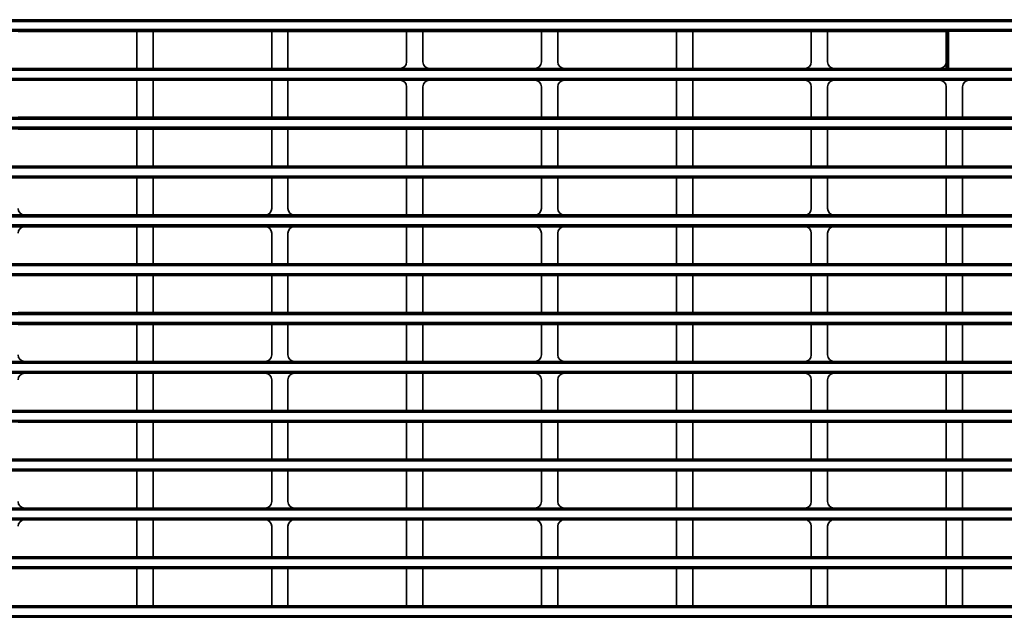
# Model space of a CAD drawing. Header units: millimetres. Extents: x 0 to 1118, y 0 to 864.
# Tile 64 of 250: x 144 to 182, y 450 to 473. Entities that reach past the tile are written whole.
import ezdxf

# ---------------------------------------------------------------- set-up
doc = ezdxf.new("R2010")
doc.units = ezdxf.units.MM
doc.styles.add('SLDTEXTSTYLE0', font='TXT', dxfattribs={"width": 0.605})
doc.dimstyles.new('SLDDIMSTYLE3', dxfattribs={"dimtxt": 4.233333, "dimasz": 4.572, "dimexe": 0, "dimexo": 0.0625, "dimgap": 1.058333, "dimtad": 0, "dimtih": 1, "dimtoh": 1, "dimdec": 1, "dimlfac": 4, "dimrnd": 1e-09, "dimzin": 4, "dimdsep": 46, "dimtxsty": 'SLDTEXTSTYLE0', "dimsah": 1, "dimcen": 0.09, "dimadec": 0, "dimazin": 1, "dimtfac": 1, "dimtofl": 0, "dimtmove": 0, "dimatfit": 3, "dimfxl": 1, "dimfrac": 2, "dimtolj": 1, "dimtzin": 12, "dimarcsym": 0})

# ---------------------------------------------------------------- blocks, each defined once
blk = doc.blocks.new('_D_12')
at = {"color": 7, "linetype": 'Continuous', "lineweight": 0}
for p, q in [((156.168, 534.567), (154.713, 534.567)), ((154.713, 534.567), (154.713, 528.07)), ((167.486, 534.567), (168.942, 534.567)), ((168.942, 534.567), (168.942, 528.07)), ((77.298, 503.387), (77.298, 532.919)), ((231.805, 451.829), (231.805, 532.919)), ((77.298, 531.319), (137.737, 531.319)), ((231.805, 531.319), (171.366, 531.319)), ((154.713, 528.07), (156.168, 528.07)), ((168.942, 528.07), (167.486, 528.07))]:
    blk.add_line(p, q, dxfattribs=at)
at = {"color": 7, "linetype": 'Continuous', "lineweight": 18}
for points in [[(77.298, 531.319), (81.87, 530.557), (81.87, 532.081)], [(231.805, 531.319), (227.233, 532.081), (227.233, 530.557)]]:
    blk.add_solid(points, dxfattribs=at)
at = {"color": 7, "linetype": 'Continuous', "lineweight": 18, "char_height": 4.2333, "attachment_point": 1, "style": 'SLDTEXTSTYLE0'}
for s, insert in [('618.0', (138.706, 533.527)), ('24.3', (156.168, 533.527))]:
    blk.add_mtext(s, dxfattribs=dict(at, insert=insert))

msp = doc.modelspace()

# ---------------------------------------------------------------- linework, layer by layer
at = {"color": 7, "linetype": 'Continuous', "lineweight": 35}
for p, q in [((86.393, 472.87), (211.095, 472.87)), ((211.095, 472.807), (86.393, 472.807)), ((86.393, 472.491), (211.095, 472.491)), ((211.095, 472.429), (86.393, 472.429)), ((148.431, 472.423), (143.881, 472.423)), ((148.431, 472.423), (149.056, 472.423)), ((148.431, 471), (148.431, 472.423)), ((153.606, 472.423), (149.056, 472.423)), ((149.056, 471), (149.056, 472.423)), ((153.606, 472.423), (154.231, 472.423)), ((153.606, 471), (153.606, 472.423)), ((158.781, 472.423), (154.231, 472.423)), ((154.231, 471), (154.231, 472.423)), ((158.781, 472.423), (159.406, 472.423)), ((158.781, 471.25), (158.781, 472.423)), ((163.956, 472.423), (159.406, 472.423)), ((159.406, 471.25), (159.406, 472.423)), ((163.956, 472.423), (164.581, 472.423)), ((163.956, 471.25), (163.956, 472.423)), ((169.131, 472.423), (164.581, 472.423)), ((164.581, 471.25), (164.581, 472.423)), ((169.131, 472.423), (169.756, 472.423)), ((169.131, 471), (169.131, 472.423)), ((174.306, 472.423), (169.756, 472.423)), ((169.756, 471), (169.756, 472.423)), ((174.306, 472.423), (174.931, 472.423)), ((174.306, 471.25), (174.306, 472.423)), ((179.481, 472.423), (174.931, 472.423)), ((174.931, 471.25), (174.931, 472.423)), ((179.481, 472.423), (179.504, 472.427)), ((179.481, 471.25), (179.481, 472.423)), ((179.504, 470.996), (179.504, 472.427)), ((185.196, 472.428), (179.567, 472.428)), ((179.567, 472.428), (179.567, 470.996)), ((86.393, 470.995), (211.095, 470.995)), ((143.881, 471), (148.431, 471)), ((149.056, 471), (148.431, 471)), ((149.056, 471), (153.606, 471)), ((154.231, 471), (153.606, 471)), ((154.231, 471), (158.531, 471)), ((159.656, 471), (158.531, 471)), ((159.656, 471), (163.706, 471)), ((164.831, 471), (163.706, 471)), ((164.831, 471), (169.131, 471)), ((169.756, 471), (169.131, 471)), ((169.756, 471), (174.056, 471)), ((175.181, 471), (174.056, 471)), ((175.181, 471), (179.231, 471)), ((179.481, 471), (179.231, 471)), ((179.481, 471.25), (179.481, 471)), ((179.504, 470.996), (179.481, 471)), ((179.567, 470.996), (185.196, 470.996)), ((211.095, 470.932), (86.393, 470.932)), ((86.393, 470.616), (211.095, 470.616)), ((211.095, 470.554), (86.393, 470.554)), ((148.431, 470.548), (143.881, 470.548)), ((148.431, 470.548), (149.056, 470.548)), ((148.431, 469.125), (148.431, 470.548)), ((153.606, 470.548), (149.056, 470.548)), ((149.056, 469.125), (149.056, 470.548)), ((153.606, 470.548), (154.231, 470.548)), ((153.606, 469.125), (153.606, 470.548)), ((158.531, 470.548), (154.231, 470.548)), ((154.231, 469.125), (154.231, 470.548)), ((158.531, 470.548), (159.656, 470.548)), ((158.781, 469.125), (158.781, 470.299)), ((159.406, 469.125), (159.406, 470.299)), ((163.706, 470.548), (159.656, 470.548)), ((163.706, 470.548), (164.831, 470.548)), ((163.956, 469.125), (163.956, 470.299)), ((164.581, 469.125), (164.581, 470.299)), ((169.131, 470.548), (164.831, 470.548)), ((169.131, 470.548), (169.756, 470.548)), ((169.131, 469.125), (169.131, 470.548)), ((174.056, 470.548), (169.756, 470.548)), ((169.756, 469.125), (169.756, 470.548)), ((174.056, 470.548), (175.181, 470.548)), ((174.306, 469.125), (174.306, 470.299)), ((174.931, 469.125), (174.931, 470.299)), ((179.231, 470.548), (175.181, 470.548)), ((179.231, 470.548), (180.356, 470.548)), ((179.481, 469.125), (179.481, 470.299)), ((180.106, 469.125), (180.106, 470.299)), ((184.656, 470.548), (180.356, 470.548)), ((86.393, 469.12), (211.095, 469.12)), ((143.881, 469.125), (148.431, 469.125)), ((149.056, 469.125), (148.431, 469.125)), ((149.056, 469.125), (153.606, 469.125)), ((154.231, 469.125), (153.606, 469.125)), ((154.231, 469.125), (158.781, 469.125)), ((159.406, 469.125), (158.781, 469.125)), ((159.406, 469.125), (163.956, 469.125)), ((164.581, 469.125), (163.956, 469.125)), ((164.581, 469.125), (169.131, 469.125)), ((169.756, 469.125), (169.131, 469.125)), ((169.756, 469.125), (174.306, 469.125)), ((174.931, 469.125), (174.306, 469.125)), ((174.931, 469.125), (179.481, 469.125)), ((180.106, 469.125), (179.481, 469.125)), ((180.106, 469.125), (184.656, 469.125)), ((211.095, 469.057), (86.393, 469.057)), ((86.393, 468.741), (211.095, 468.741)), ((211.095, 468.679), (86.393, 468.679)), ((148.431, 468.673), (143.881, 468.673)), ((148.431, 468.673), (149.056, 468.673)), ((148.431, 467.25), (148.431, 468.673)), ((153.606, 468.673), (149.056, 468.673)), ((149.056, 467.25), (149.056, 468.673)), ((153.606, 468.673), (154.231, 468.673)), ((153.606, 467.25), (153.606, 468.673)), ((158.781, 468.673), (154.231, 468.673)), ((154.231, 467.25), (154.231, 468.673)), ((158.781, 468.673), (159.406, 468.673)), ((158.781, 467.25), (158.781, 468.673)), ((163.956, 468.673), (159.406, 468.673)), ((159.406, 467.25), (159.406, 468.673)), ((163.956, 468.673), (164.581, 468.673)), ((163.956, 467.25), (163.956, 468.673)), ((169.131, 468.673), (164.581, 468.673)), ((164.581, 467.25), (164.581, 468.673)), ((169.131, 468.673), (169.756, 468.673)), ((169.131, 467.25), (169.131, 468.673)), ((174.306, 468.673), (169.756, 468.673)), ((169.756, 467.25), (169.756, 468.673)), ((174.306, 468.673), (174.931, 468.673)), ((174.306, 467.25), (174.306, 468.673)), ((179.481, 468.673), (174.931, 468.673)), ((174.931, 467.25), (174.931, 468.673)), ((179.481, 468.673), (180.106, 468.673)), ((179.481, 467.25), (179.481, 468.673)), ((184.656, 468.673), (180.106, 468.673)), ((180.106, 467.25), (180.106, 468.673)), ((86.393, 467.245), (211.095, 467.245)), ((143.881, 467.25), (148.431, 467.25)), ((149.056, 467.25), (148.431, 467.25)), ((149.056, 467.25), (153.606, 467.25)), ((154.231, 467.25), (153.606, 467.25)), ((154.231, 467.25), (158.781, 467.25)), ((159.406, 467.25), (158.781, 467.25)), ((159.406, 467.25), (163.956, 467.25)), ((164.581, 467.25), (163.956, 467.25)), ((164.581, 467.25), (169.131, 467.25)), ((169.756, 467.25), (169.131, 467.25)), ((169.756, 467.25), (174.306, 467.25)), ((174.931, 467.25), (174.306, 467.25)), ((174.931, 467.25), (179.481, 467.25)), ((180.106, 467.25), (179.481, 467.25)), ((180.106, 467.25), (184.656, 467.25)), ((211.095, 467.182), (86.393, 467.182)), ((86.393, 466.866), (211.095, 466.866)), ((211.095, 466.804), (86.393, 466.804)), ((148.431, 466.798), (143.881, 466.798)), ((148.431, 466.798), (149.056, 466.798)), ((148.431, 465.375), (148.431, 466.798)), ((153.606, 466.798), (149.056, 466.798)), ((149.056, 465.375), (149.056, 466.798)), ((153.606, 466.798), (154.231, 466.798)), ((153.606, 465.625), (153.606, 466.798)), ((158.781, 466.798), (154.231, 466.798)), ((154.231, 465.625), (154.231, 466.798)), ((158.781, 466.798), (159.406, 466.798)), ((158.781, 465.375), (158.781, 466.798)), ((163.956, 466.798), (159.406, 466.798)), ((159.406, 465.375), (159.406, 466.798)), ((163.956, 466.798), (164.581, 466.798)), ((163.956, 465.625), (163.956, 466.798)), ((169.131, 466.798), (164.581, 466.798)), ((164.581, 465.625), (164.581, 466.798)), ((169.131, 466.798), (169.756, 466.798)), ((169.131, 465.375), (169.131, 466.798)), ((174.306, 466.798), (169.756, 466.798)), ((169.756, 465.375), (169.756, 466.798)), ((174.306, 466.798), (174.931, 466.798)), ((174.306, 465.625), (174.306, 466.798)), ((179.481, 466.798), (174.931, 466.798)), ((174.931, 465.625), (174.931, 466.798)), ((179.481, 466.798), (180.106, 466.798)), ((179.481, 465.375), (179.481, 466.798)), ((184.656, 466.798), (180.106, 466.798)), ((180.106, 465.375), (180.106, 466.798)), ((86.393, 465.37), (211.095, 465.37)), ((211.095, 465.307), (86.393, 465.307)), ((144.131, 465.375), (143.006, 465.375)), ((144.131, 465.375), (148.431, 465.375)), ((149.056, 465.375), (148.431, 465.375)), ((149.056, 465.375), (153.356, 465.375)), ((154.481, 465.375), (153.356, 465.375)), ((154.481, 465.375), (158.781, 465.375)), ((159.406, 465.375), (158.781, 465.375)), ((159.406, 465.375), (163.706, 465.375)), ((164.831, 465.375), (163.706, 465.375)), ((164.831, 465.375), (169.131, 465.375)), ((169.756, 465.375), (169.131, 465.375)), ((169.756, 465.375), (174.056, 465.375)), ((175.181, 465.375), (174.056, 465.375)), ((175.181, 465.375), (179.481, 465.375)), ((180.106, 465.375), (179.481, 465.375)), ((180.106, 465.375), (184.406, 465.375)), ((86.393, 464.991), (211.095, 464.991)), ((211.095, 464.929), (86.393, 464.929)), ((143.006, 464.923), (144.131, 464.923)), ((148.431, 464.923), (144.131, 464.923)), ((148.431, 464.923), (149.056, 464.923)), ((148.431, 463.5), (148.431, 464.923)), ((153.356, 464.923), (149.056, 464.923)), ((149.056, 463.5), (149.056, 464.923)), ((153.356, 464.923), (154.481, 464.923)), ((153.606, 463.5), (153.606, 464.674)), ((154.231, 463.5), (154.231, 464.674)), ((158.781, 464.923), (154.481, 464.923)), ((158.781, 464.923), (159.406, 464.923)), ((158.781, 463.5), (158.781, 464.923)), ((163.706, 464.923), (159.406, 464.923)), ((159.406, 463.5), (159.406, 464.923)), ((163.706, 464.923), (164.831, 464.923)), ((163.956, 463.5), (163.956, 464.674)), ((164.581, 463.5), (164.581, 464.674)), ((169.131, 464.923), (164.831, 464.923)), ((169.131, 464.923), (169.756, 464.923)), ((169.131, 463.5), (169.131, 464.923)), ((174.056, 464.923), (169.756, 464.923)), ((169.756, 463.5), (169.756, 464.923)), ((174.056, 464.923), (175.181, 464.923)), ((174.306, 463.5), (174.306, 464.674)), ((174.931, 463.5), (174.931, 464.674)), ((179.481, 464.923), (175.181, 464.923)), ((179.481, 464.923), (180.106, 464.923)), ((179.481, 463.5), (179.481, 464.923)), ((184.406, 464.923), (180.106, 464.923)), ((180.106, 463.5), (180.106, 464.923)), ((86.393, 463.495), (211.095, 463.495)), ((211.095, 463.432), (86.393, 463.432)), ((143.881, 463.5), (148.431, 463.5)), ((149.056, 463.5), (148.431, 463.5)), ((149.056, 463.5), (153.606, 463.5)), ((154.231, 463.5), (153.606, 463.5)), ((154.231, 463.5), (158.781, 463.5)), ((159.406, 463.5), (158.781, 463.5)), ((159.406, 463.5), (163.956, 463.5)), ((164.581, 463.5), (163.956, 463.5)), ((164.581, 463.5), (169.131, 463.5)), ((169.756, 463.5), (169.131, 463.5)), ((169.756, 463.5), (174.306, 463.5)), ((174.931, 463.5), (174.306, 463.5)), ((174.931, 463.5), (179.481, 463.5)), ((180.106, 463.5), (179.481, 463.5)), ((180.106, 463.5), (184.656, 463.5)), ((86.393, 463.116), (211.095, 463.116)), ((211.095, 463.054), (86.393, 463.054)), ((148.431, 463.048), (143.881, 463.048)), ((148.431, 463.048), (149.056, 463.048)), ((148.431, 461.625), (148.431, 463.048)), ((153.606, 463.048), (149.056, 463.048)), ((149.056, 461.625), (149.056, 463.048)), ((153.606, 463.048), (154.231, 463.048)), ((153.606, 461.625), (153.606, 463.048)), ((158.781, 463.048), (154.231, 463.048)), ((154.231, 461.625), (154.231, 463.048)), ((158.781, 463.048), (159.406, 463.048)), ((158.781, 461.625), (158.781, 463.048)), ((163.956, 463.048), (159.406, 463.048)), ((159.406, 461.625), (159.406, 463.048)), ((163.956, 463.048), (164.581, 463.048)), ((163.956, 461.625), (163.956, 463.048)), ((169.131, 463.048), (164.581, 463.048)), ((164.581, 461.625), (164.581, 463.048)), ((169.131, 463.048), (169.756, 463.048)), ((169.131, 461.625), (169.131, 463.048)), ((174.306, 463.048), (169.756, 463.048)), ((169.756, 461.625), (169.756, 463.048)), ((174.306, 463.048), (174.931, 463.048)), ((174.306, 461.625), (174.306, 463.048)), ((179.481, 463.048), (174.931, 463.048)), ((174.931, 461.625), (174.931, 463.048)), ((179.481, 463.048), (180.106, 463.048)), ((179.481, 461.625), (179.481, 463.048)), ((184.656, 463.048), (180.106, 463.048)), ((180.106, 461.625), (180.106, 463.048)), ((86.393, 461.62), (211.095, 461.62)), ((211.095, 461.557), (86.393, 461.557)), ((143.881, 461.625), (148.431, 461.625)), ((149.056, 461.625), (148.431, 461.625)), ((149.056, 461.625), (153.606, 461.625)), ((154.231, 461.625), (153.606, 461.625)), ((154.231, 461.625), (158.781, 461.625)), ((159.406, 461.625), (158.781, 461.625)), ((159.406, 461.625), (163.956, 461.625)), ((164.581, 461.625), (163.956, 461.625)), ((164.581, 461.625), (169.131, 461.625)), ((169.756, 461.625), (169.131, 461.625)), ((169.756, 461.625), (174.306, 461.625)), ((174.931, 461.625), (174.306, 461.625)), ((174.931, 461.625), (179.481, 461.625)), ((180.106, 461.625), (179.481, 461.625)), ((180.106, 461.625), (184.656, 461.625)), ((86.393, 461.241), (211.095, 461.241)), ((211.095, 461.179), (86.393, 461.179)), ((148.431, 461.173), (143.881, 461.173)), ((148.431, 461.173), (149.056, 461.173)), ((148.431, 459.75), (148.431, 461.173)), ((153.606, 461.173), (149.056, 461.173)), ((149.056, 459.75), (149.056, 461.173)), ((153.606, 461.173), (154.231, 461.173)), ((153.606, 460), (153.606, 461.173)), ((158.781, 461.173), (154.231, 461.173)), ((154.231, 460), (154.231, 461.173)), ((158.781, 461.173), (159.406, 461.173)), ((158.781, 459.75), (158.781, 461.173)), ((163.956, 461.173), (159.406, 461.173)), ((159.406, 459.75), (159.406, 461.173)), ((163.956, 461.173), (164.581, 461.173)), ((163.956, 460), (163.956, 461.173)), ((169.131, 461.173), (164.581, 461.173)), ((164.581, 460), (164.581, 461.173)), ((169.131, 461.173), (169.756, 461.173)), ((169.131, 459.75), (169.131, 461.173)), ((174.306, 461.173), (169.756, 461.173)), ((169.756, 459.75), (169.756, 461.173)), ((174.306, 461.173), (174.931, 461.173)), ((174.306, 460), (174.306, 461.173)), ((179.481, 461.173), (174.931, 461.173)), ((174.931, 460), (174.931, 461.173)), ((179.481, 461.173), (180.106, 461.173)), ((179.481, 459.75), (179.481, 461.173)), ((184.656, 461.173), (180.106, 461.173)), ((180.106, 459.75), (180.106, 461.173)), ((86.393, 459.745), (211.095, 459.745)), ((211.095, 459.682), (86.393, 459.682)), ((144.131, 459.75), (143.006, 459.75)), ((144.131, 459.75), (148.431, 459.75)), ((149.056, 459.75), (148.431, 459.75)), ((149.056, 459.75), (153.356, 459.75)), ((154.481, 459.75), (153.356, 459.75)), ((154.481, 459.75), (158.781, 459.75)), ((159.406, 459.75), (158.781, 459.75)), ((159.406, 459.75), (163.706, 459.75)), ((164.831, 459.75), (163.706, 459.75)), ((164.831, 459.75), (169.131, 459.75)), ((169.756, 459.75), (169.131, 459.75)), ((169.756, 459.75), (174.056, 459.75)), ((175.181, 459.75), (174.056, 459.75)), ((175.181, 459.75), (179.481, 459.75)), ((180.106, 459.75), (179.481, 459.75)), ((180.106, 459.75), (184.406, 459.75)), ((86.393, 459.366), (211.095, 459.366)), ((211.095, 459.304), (86.393, 459.304)), ((143.006, 459.298), (144.131, 459.298)), ((148.431, 459.298), (144.131, 459.298)), ((148.431, 459.298), (149.056, 459.298)), ((148.431, 457.875), (148.431, 459.298)), ((153.356, 459.298), (149.056, 459.298)), ((149.056, 457.875), (149.056, 459.298)), ((153.356, 459.298), (154.481, 459.298)), ((158.781, 459.298), (154.481, 459.298)), ((158.781, 459.298), (159.406, 459.298)), ((158.781, 457.875), (158.781, 459.298)), ((163.706, 459.298), (159.406, 459.298)), ((159.406, 457.875), (159.406, 459.298)), ((163.706, 459.298), (164.831, 459.298)), ((169.131, 459.298), (164.831, 459.298)), ((169.131, 459.298), (169.756, 459.298)), ((169.131, 457.875), (169.131, 459.298)), ((174.056, 459.298), (169.756, 459.298)), ((169.756, 457.875), (169.756, 459.298)), ((174.056, 459.298), (175.181, 459.298)), ((179.481, 459.298), (175.181, 459.298)), ((179.481, 459.298), (180.106, 459.298)), ((179.481, 457.875), (179.481, 459.298)), ((184.406, 459.298), (180.106, 459.298)), ((180.106, 457.875), (180.106, 459.298)), ((153.606, 457.875), (153.606, 459.049)), ((154.231, 457.875), (154.231, 459.049)), ((163.956, 457.875), (163.956, 459.049)), ((164.581, 457.875), (164.581, 459.049)), ((174.306, 457.875), (174.306, 459.049)), ((174.931, 457.875), (174.931, 459.049)), ((86.393, 457.87), (211.095, 457.87)), ((211.095, 457.807), (86.393, 457.807)), ((143.881, 457.875), (148.431, 457.875)), ((149.056, 457.875), (148.431, 457.875)), ((149.056, 457.875), (153.606, 457.875)), ((154.231, 457.875), (153.606, 457.875)), ((154.231, 457.875), (158.781, 457.875)), ((159.406, 457.875), (158.781, 457.875)), ((159.406, 457.875), (163.956, 457.875)), ((164.581, 457.875), (163.956, 457.875)), ((164.581, 457.875), (169.131, 457.875)), ((169.756, 457.875), (169.131, 457.875)), ((169.756, 457.875), (174.306, 457.875)), ((174.931, 457.875), (174.306, 457.875)), ((174.931, 457.875), (179.481, 457.875)), ((180.106, 457.875), (179.481, 457.875)), ((180.106, 457.875), (184.656, 457.875)), ((86.393, 457.491), (211.095, 457.491)), ((211.095, 457.429), (86.393, 457.429)), ((148.431, 457.423), (143.881, 457.423)), ((148.431, 457.423), (149.056, 457.423)), ((148.431, 456), (148.431, 457.423)), ((153.606, 457.423), (149.056, 457.423)), ((149.056, 456), (149.056, 457.423)), ((153.606, 457.423), (154.231, 457.423)), ((153.606, 456), (153.606, 457.423)), ((158.781, 457.423), (154.231, 457.423)), ((154.231, 456), (154.231, 457.423)), ((158.781, 457.423), (159.406, 457.423)), ((158.781, 456), (158.781, 457.423)), ((163.956, 457.423), (159.406, 457.423)), ((159.406, 456), (159.406, 457.423)), ((163.956, 457.423), (164.581, 457.423)), ((163.956, 456), (163.956, 457.423)), ((169.131, 457.423), (164.581, 457.423)), ((164.581, 456), (164.581, 457.423)), ((169.131, 457.423), (169.756, 457.423)), ((169.131, 456), (169.131, 457.423)), ((174.306, 457.423), (169.756, 457.423)), ((169.756, 456), (169.756, 457.423)), ((174.306, 457.423), (174.931, 457.423)), ((174.306, 456), (174.306, 457.423)), ((179.481, 457.423), (174.931, 457.423)), ((174.931, 456), (174.931, 457.423)), ((179.481, 457.423), (180.106, 457.423)), ((179.481, 456), (179.481, 457.423)), ((184.656, 457.423), (180.106, 457.423)), ((180.106, 456), (180.106, 457.423)), ((86.393, 455.995), (211.095, 455.995)), ((211.095, 455.932), (86.393, 455.932)), ((143.881, 456), (148.431, 456)), ((149.056, 456), (148.431, 456)), ((149.056, 456), (153.606, 456)), ((154.231, 456), (153.606, 456)), ((154.231, 456), (158.781, 456)), ((159.406, 456), (158.781, 456)), ((159.406, 456), (163.956, 456)), ((164.581, 456), (163.956, 456)), ((164.581, 456), (169.131, 456)), ((169.756, 456), (169.131, 456)), ((169.756, 456), (174.306, 456)), ((174.931, 456), (174.306, 456)), ((174.931, 456), (179.481, 456)), ((180.106, 456), (179.481, 456)), ((180.106, 456), (184.656, 456)), ((86.393, 455.616), (211.095, 455.616)), ((211.095, 455.554), (86.393, 455.554)), ((148.431, 455.548), (143.881, 455.548)), ((148.431, 455.548), (149.056, 455.548)), ((148.431, 454.125), (148.431, 455.548)), ((153.606, 455.548), (149.056, 455.548)), ((149.056, 454.125), (149.056, 455.548)), ((153.606, 455.548), (154.231, 455.548)), ((153.606, 454.375), (153.606, 455.548)), ((158.781, 455.548), (154.231, 455.548)), ((154.231, 454.375), (154.231, 455.548)), ((158.781, 455.548), (159.406, 455.548)), ((158.781, 454.125), (158.781, 455.548)), ((163.956, 455.548), (159.406, 455.548)), ((159.406, 454.125), (159.406, 455.548)), ((163.956, 455.548), (164.581, 455.548)), ((163.956, 454.375), (163.956, 455.548)), ((169.131, 455.548), (164.581, 455.548)), ((164.581, 454.375), (164.581, 455.548)), ((169.131, 455.548), (169.756, 455.548)), ((169.131, 454.125), (169.131, 455.548)), ((174.306, 455.548), (169.756, 455.548)), ((169.756, 454.125), (169.756, 455.548)), ((174.306, 455.548), (174.931, 455.548)), ((174.306, 454.375), (174.306, 455.548)), ((179.481, 455.548), (174.931, 455.548)), ((174.931, 454.375), (174.931, 455.548)), ((179.481, 455.548), (180.106, 455.548)), ((179.481, 454.125), (179.481, 455.548)), ((184.656, 455.548), (180.106, 455.548)), ((180.106, 454.125), (180.106, 455.548)), ((86.393, 454.12), (211.095, 454.12)), ((211.095, 454.057), (86.393, 454.057)), ((144.131, 454.125), (143.006, 454.125)), ((144.131, 454.125), (148.431, 454.125)), ((149.056, 454.125), (148.431, 454.125)), ((149.056, 454.125), (153.356, 454.125)), ((154.481, 454.125), (153.356, 454.125)), ((154.481, 454.125), (158.781, 454.125)), ((159.406, 454.125), (158.781, 454.125)), ((159.406, 454.125), (163.706, 454.125)), ((164.831, 454.125), (163.706, 454.125)), ((164.831, 454.125), (169.131, 454.125)), ((169.756, 454.125), (169.131, 454.125)), ((169.756, 454.125), (174.056, 454.125)), ((175.181, 454.125), (174.056, 454.125)), ((175.181, 454.125), (179.481, 454.125)), ((180.106, 454.125), (179.481, 454.125)), ((180.106, 454.125), (184.406, 454.125)), ((86.393, 453.741), (211.095, 453.741)), ((211.095, 453.679), (86.393, 453.679)), ((143.006, 453.673), (144.131, 453.673)), ((148.431, 453.673), (144.131, 453.673)), ((148.431, 453.673), (149.056, 453.673)), ((148.431, 452.25), (148.431, 453.673)), ((153.356, 453.673), (149.056, 453.673)), ((149.056, 452.25), (149.056, 453.673)), ((153.356, 453.673), (154.481, 453.673)), ((158.781, 453.673), (154.481, 453.673)), ((158.781, 453.673), (159.406, 453.673)), ((158.781, 452.25), (158.781, 453.673)), ((163.706, 453.673), (159.406, 453.673)), ((159.406, 452.25), (159.406, 453.673)), ((163.706, 453.673), (164.831, 453.673)), ((169.131, 453.673), (164.831, 453.673)), ((169.131, 453.673), (169.756, 453.673)), ((169.131, 452.25), (169.131, 453.673)), ((174.056, 453.673), (169.756, 453.673)), ((169.756, 452.25), (169.756, 453.673)), ((174.056, 453.673), (175.181, 453.673)), ((179.481, 453.673), (175.181, 453.673)), ((179.481, 453.673), (180.106, 453.673)), ((179.481, 452.25), (179.481, 453.673)), ((184.406, 453.673), (180.106, 453.673)), ((180.106, 452.25), (180.106, 453.673)), ((153.606, 452.25), (153.606, 453.424)), ((154.231, 452.25), (154.231, 453.424)), ((163.956, 452.25), (163.956, 453.424)), ((164.581, 452.25), (164.581, 453.424)), ((174.306, 452.25), (174.306, 453.424)), ((174.931, 452.25), (174.931, 453.424)), ((86.393, 452.245), (211.095, 452.245)), ((211.095, 452.182), (86.393, 452.182)), ((143.881, 452.25), (148.431, 452.25)), ((149.056, 452.25), (148.431, 452.25)), ((149.056, 452.25), (153.606, 452.25)), ((154.231, 452.25), (153.606, 452.25)), ((154.231, 452.25), (158.781, 452.25)), ((159.406, 452.25), (158.781, 452.25)), ((159.406, 452.25), (163.956, 452.25)), ((164.581, 452.25), (163.956, 452.25)), ((164.581, 452.25), (169.131, 452.25)), ((169.756, 452.25), (169.131, 452.25)), ((169.756, 452.25), (174.306, 452.25)), ((174.931, 452.25), (174.306, 452.25)), ((174.931, 452.25), (179.481, 452.25)), ((180.106, 452.25), (179.481, 452.25)), ((180.106, 452.25), (184.656, 452.25)), ((86.393, 451.866), (211.095, 451.866)), ((211.095, 451.804), (86.393, 451.804)), ((148.431, 451.798), (143.881, 451.798)), ((148.431, 451.798), (149.056, 451.798)), ((148.431, 450.375), (148.431, 451.798)), ((153.606, 451.798), (149.056, 451.798)), ((149.056, 450.375), (149.056, 451.798)), ((153.606, 451.798), (154.231, 451.798)), ((153.606, 450.375), (153.606, 451.798)), ((158.781, 451.798), (154.231, 451.798)), ((154.231, 450.375), (154.231, 451.798)), ((158.781, 451.798), (159.406, 451.798)), ((158.781, 450.375), (158.781, 451.798)), ((163.956, 451.798), (159.406, 451.798)), ((159.406, 450.375), (159.406, 451.798)), ((163.956, 451.798), (164.581, 451.798)), ((163.956, 450.375), (163.956, 451.798)), ((169.131, 451.798), (164.581, 451.798)), ((164.581, 450.375), (164.581, 451.798)), ((169.131, 451.798), (169.756, 451.798)), ((169.131, 450.375), (169.131, 451.798)), ((174.306, 451.798), (169.756, 451.798)), ((169.756, 450.375), (169.756, 451.798)), ((174.306, 451.798), (174.931, 451.798)), ((174.306, 450.375), (174.306, 451.798)), ((179.481, 451.798), (174.931, 451.798)), ((174.931, 450.375), (174.931, 451.798)), ((179.481, 451.798), (180.106, 451.798)), ((179.481, 450.375), (179.481, 451.798)), ((184.656, 451.798), (180.106, 451.798)), ((180.106, 450.375), (180.106, 451.798)), ((86.393, 450.37), (211.095, 450.37)), ((211.095, 450.307), (86.393, 450.307)), ((143.881, 450.375), (148.431, 450.375)), ((149.056, 450.375), (148.431, 450.375)), ((149.056, 450.375), (153.606, 450.375)), ((154.231, 450.375), (153.606, 450.375)), ((154.231, 450.375), (158.781, 450.375)), ((159.406, 450.375), (158.781, 450.375)), ((159.406, 450.375), (163.956, 450.375)), ((164.581, 450.375), (163.956, 450.375)), ((164.581, 450.375), (169.131, 450.375)), ((169.756, 450.375), (169.131, 450.375)), ((169.756, 450.375), (174.306, 450.375)), ((174.931, 450.375), (174.306, 450.375)), ((174.931, 450.375), (179.481, 450.375)), ((180.106, 450.375), (179.481, 450.375)), ((180.106, 450.375), (184.656, 450.375)), ((86.393, 449.991), (211.095, 449.991)), ((211.095, 449.929), (86.393, 449.929))]:
    msp.add_line(p, q, dxfattribs=at)
for centre, major_axis, ratio, start_param, end_param in [((179.567, 472.427), (0.0625, 0), 0.008727, 1.570796, 3.089233), ((158.531, 471.25), (-0.177, 0.177), 0.999695, 2.356347, 3.926839), ((159.656, 471.25), (0.177, 0.177), 0.999695, 2.356347, 3.926839), ((163.706, 471.25), (-0.177, 0.177), 0.999695, 2.356347, 3.926839), ((164.831, 471.25), (0.177, 0.177), 0.999695, 2.356347, 3.926839), ((174.056, 471.25), (-0.177, 0.177), 0.999695, 2.356347, 3.926839), ((175.181, 471.25), (0.177, 0.177), 0.999695, 2.356347, 3.926839), ((179.231, 471.25), (-0.177, 0.177), 0.999695, 2.356347, 3.926839), ((179.567, 470.996), (0.0625, 0), 0.008727, 3.193953, 4.712389), ((158.531, 470.298), (0.177, 0.177), 0.999695, 5.497939, 7.068431), ((159.656, 470.298), (-0.177, 0.177), 0.999695, 5.497939, 7.068431), ((163.706, 470.298), (0.177, 0.177), 0.999695, 5.497939, 7.068431), ((164.831, 470.298), (-0.177, 0.177), 0.999695, 5.497939, 7.068431), ((174.056, 470.298), (0.177, 0.177), 0.999695, 5.497939, 7.068431), ((175.181, 470.298), (-0.177, 0.177), 0.999695, 5.497939, 7.068431), ((179.231, 470.298), (0.177, 0.177), 0.999695, 5.497939, 7.068431), ((180.356, 470.298), (-0.177, 0.177), 0.999695, 5.497939, 7.068431), ((144.131, 465.625), (0.177, 0.177), 0.999695, 2.356347, 3.926839), ((153.356, 465.625), (-0.177, 0.177), 0.999695, 2.356347, 3.926839), ((154.481, 465.625), (0.177, 0.177), 0.999695, 2.356347, 3.926839), ((163.706, 465.625), (-0.177, 0.177), 0.999695, 2.356347, 3.926839), ((164.831, 465.625), (0.177, 0.177), 0.999695, 2.356347, 3.926839), ((174.056, 465.625), (-0.177, 0.177), 0.999695, 2.356347, 3.926839), ((175.181, 465.625), (0.177, 0.177), 0.999695, 2.356347, 3.926839), ((144.131, 464.673), (-0.177, 0.177), 0.999695, 5.497939, 7.068431), ((153.356, 464.673), (0.177, 0.177), 0.999695, 5.497939, 7.068431), ((154.481, 464.673), (-0.177, 0.177), 0.999695, 5.497939, 7.068431), ((163.706, 464.673), (0.177, 0.177), 0.999695, 5.497939, 7.068431), ((164.831, 464.673), (-0.177, 0.177), 0.999695, 5.497939, 7.068431), ((174.056, 464.673), (0.177, 0.177), 0.999695, 5.497939, 7.068431), ((175.181, 464.673), (-0.177, 0.177), 0.999695, 5.497939, 7.068431), ((144.131, 460), (0.177, 0.177), 0.999695, 2.356347, 3.926839), ((153.356, 460), (-0.177, 0.177), 0.999695, 2.356347, 3.926839), ((154.481, 460), (0.177, 0.177), 0.999695, 2.356347, 3.926839), ((163.706, 460), (-0.177, 0.177), 0.999695, 2.356347, 3.926839), ((164.831, 460), (0.177, 0.177), 0.999695, 2.356347, 3.926839), ((174.056, 460), (-0.177, 0.177), 0.999695, 2.356347, 3.926839), ((175.181, 460), (0.177, 0.177), 0.999695, 2.356347, 3.926839), ((144.131, 459.048), (-0.177, 0.177), 0.999695, 5.497939, 7.068431), ((153.356, 459.048), (0.177, 0.177), 0.999695, 5.497939, 7.068431), ((154.481, 459.048), (-0.177, 0.177), 0.999695, 5.497939, 7.068431), ((163.706, 459.048), (0.177, 0.177), 0.999695, 5.497939, 7.068431), ((164.831, 459.048), (-0.177, 0.177), 0.999695, 5.497939, 7.068431), ((174.056, 459.048), (0.177, 0.177), 0.999695, 5.497939, 7.068431), ((175.181, 459.048), (-0.177, 0.177), 0.999695, 5.497939, 7.068431), ((144.131, 454.375), (0.177, 0.177), 0.999695, 2.356347, 3.926839), ((153.356, 454.375), (-0.177, 0.177), 0.999695, 2.356347, 3.926839), ((154.481, 454.375), (0.177, 0.177), 0.999695, 2.356347, 3.926839), ((163.706, 454.375), (-0.177, 0.177), 0.999695, 2.356347, 3.926839), ((164.831, 454.375), (0.177, 0.177), 0.999695, 2.356347, 3.926839), ((174.056, 454.375), (-0.177, 0.177), 0.999695, 2.356347, 3.926839), ((175.181, 454.375), (0.177, 0.177), 0.999695, 2.356347, 3.926839), ((144.131, 453.423), (-0.177, 0.177), 0.999695, 5.497939, 7.068431), ((153.356, 453.423), (0.177, 0.177), 0.999695, 5.497939, 7.068431), ((154.481, 453.423), (-0.177, 0.177), 0.999695, 5.497939, 7.068431), ((163.706, 453.423), (0.177, 0.177), 0.999695, 5.497939, 7.068431), ((164.831, 453.423), (-0.177, 0.177), 0.999695, 5.497939, 7.068431), ((174.056, 453.423), (0.177, 0.177), 0.999695, 5.497939, 7.068431), ((175.181, 453.423), (-0.177, 0.177), 0.999695, 5.497939, 7.068431)]:
    msp.add_ellipse(centre, major_axis=major_axis, ratio=ratio, start_param=start_param, end_param=end_param, dxfattribs=at)

# ---------------------------------------------------------------- dimensions: what is measured, and where the dimension line sits
at = {"color": 7, "linetype": 'Continuous', "lineweight": 18}
dim = msp.add_linear_dim(base=(231.805, 531.319), p1=(77.298, 501.787), p2=(231.805, 450.229), dimstyle='SLDDIMSTYLE3', dxfattribs=at)
dim.commit()
dim.dimension.update_dxf_attribs({"geometry": '_D_12', "text_midpoint": (154.551, 531.319), "dimtype": 160})

doc.saveas('drawing.dxf')
